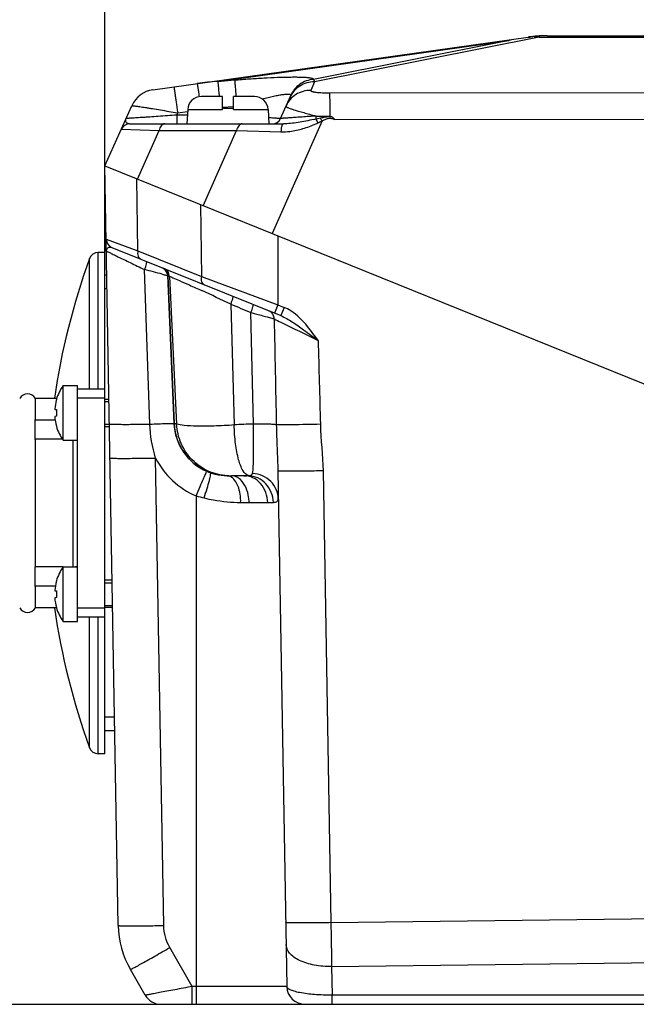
# Model space of a CAD drawing. Header units: millimetres. Extents: x 0 to 420, y 0 to 297.
# Tile 31 of 65: x 168 to 181, y 214 to 236. Entities that reach past the tile are written whole.
import ezdxf

# ---------------------------------------------------------------- set-up
doc = ezdxf.new("R2010")
doc.units = ezdxf.units.MM
doc.header["$LTSCALE"] = 23.1
doc.layers.get('0').update_dxf_attribs({"linetype": 'CONTINUOUS'})
doc.layers.add('COMPONENTS', color=7, linetype='CONTINUOUS')
doc.layers.add('DIMENSION', color=7, linetype='CONTINUOUS')
doc.styles.get("Standard").update_dxf_attribs({"font": 'arial.ttf'})
doc.dimstyles.new('DIMSTYLE_11', dxfattribs={"dimtxt": 3, "dimasz": 3, "dimexe": 0.18, "dimexo": 0.0625, "dimgap": 0.09, "dimtad": 1, "dimdec": 3, "dimlfac": 5, "dimdsep": 46, "dimtxsty": 'STANDARD', "dimblk": '_FILLED', "dimblk1": '_FILLED', "dimblk2": '_FILLED', "dimcen": 0.09, "dimadec": 0, "dimazin": 0, "dimtp": 0.2, "dimtm": 0.2, "dimtfac": 1, "dimtdec": 3, "dimtofl": 0, "dimtmove": 0, "dimatfit": 3, "dimldrblk": '_FILLED', "dimfxl": 1, "dimtolj": 1, "dimarcsym": 0})
doc.dimstyles.new('DIMSTYLE_13', dxfattribs={"dimtxt": 3, "dimasz": 3, "dimexe": 0.18, "dimexo": 0.0625, "dimgap": 0.09, "dimtad": 1, "dimdec": 3, "dimlfac": 5, "dimdsep": 46, "dimtxsty": 'STANDARD', "dimblk": '_FILLED', "dimblk1": '_FILLED', "dimblk2": '_FILLED', "dimcen": 0.09, "dimadec": 0, "dimazin": 0, "dimtp": 0.5, "dimtm": 0.5, "dimtfac": 1, "dimtdec": 3, "dimtofl": 0, "dimtmove": 0, "dimatfit": 3, "dimldrblk": '_FILLED', "dimfxl": 1, "dimtolj": 1, "dimarcsym": 0})

# ---------------------------------------------------------------- blocks, each defined once
blk = doc.blocks.new('_FILLED')
at = {"color": 0, "linetype": 'BYBLOCK'}
blk.add_solid([(0, 0), (-1, 0.2), (-1, -0.2)], dxfattribs=at)
blk = doc.blocks.new('*D21')
at = {"layer": 'DIMENSION', "color": 2, "linetype": 'CONTINUOUS'}
for p, q in [((165.333, 226.839), (165.333, 247.457)), ((169.773, 229.503), (169.773, 247.457)), ((165.333, 245.457), (153.969, 245.457)), ((153.969, 245.457), (167.553, 245.457)), ((175.773, 245.457), (167.553, 245.457)), ((169.773, 245.457), (175.773, 245.457))]:
    blk.add_line(p, q, dxfattribs=at)
at = {"layer": 'DIMENSION', "color": 2, "linetype": 'CONTINUOUS', "xscale": 3, "yscale": 3, "zscale": 3}
blk.add_blockref('_FILLED', (165.333, 245.457), dxfattribs=at)
at = {"layer": 'DIMENSION', "color": 2, "linetype": 'CONTINUOUS', "xscale": 3, "yscale": 3, "zscale": 3, "rotation": 180}
blk.add_blockref('_FILLED', (169.773, 245.457), dxfattribs=at)
at = {"layer": 'DIMENSION', "color": 2, "linetype": 'CONTINUOUS', "insert": (162.121, 249.207), "char_height": 3, "width": 8.15242, "attachment_point": 3, "line_spacing_factor": 0.9}
blk.add_mtext('22.2', dxfattribs=at)
blk = doc.blocks.new('*D22')
at = {"layer": 'DIMENSION', "color": 2, "linetype": 'CONTINUOUS'}
for p, q in [((169.773, 229.503), (169.773, 247.457)), ((204.773, 235.601), (204.773, 247.457)), ((169.773, 245.457), (187.273, 245.457)), ((204.773, 245.457), (187.273, 245.457))]:
    blk.add_line(p, q, dxfattribs=at)
at = {"layer": 'DIMENSION', "color": 2, "linetype": 'CONTINUOUS', "xscale": 3, "yscale": 3, "zscale": 3, "rotation": 180}
blk.add_blockref('_FILLED', (169.773, 245.457), dxfattribs=at)
at = {"layer": 'DIMENSION', "color": 2, "linetype": 'CONTINUOUS', "xscale": 3, "yscale": 3, "zscale": 3}
blk.add_blockref('_FILLED', (204.773, 245.457), dxfattribs=at)
at = {"layer": 'DIMENSION', "color": 2, "linetype": 'CONTINUOUS', "insert": (187.273, 249.207), "char_height": 3, "width": 6.99257, "attachment_point": 2, "line_spacing_factor": 0.9}
blk.add_mtext('175', dxfattribs=at)

msp = doc.modelspace()

# ---------------------------------------------------------------- linework, layer by layer
at = {"layer": 'COMPONENTS', "color": 7, "linetype": 'CONTINUOUS'}
for p, q in [((170.82589, 234.27018), (179.06501, 235.42812)), ((179.06603, 235.42155), (179.16534, 235.43702)), ((179.48253, 235.45731), (195.06297, 235.45731)), ((172.35275, 234.12218), (171.88888, 234.12218)), ((172.35275, 233.83788), (172.35275, 234.12218)), ((172.59275, 233.83788), (172.59275, 234.12218)), ((173.05661, 234.12218), (172.59275, 234.12218)), ((173.62557, 233.64083), (173.85074, 234.14656)), ((169.77275, 232.59823), (170.36126, 233.92007)), ((171.58929, 233.83788), (171.57275, 233.52218)), ((172.59275, 233.86218), (172.35275, 233.86218)), ((173.3562, 233.83788), (173.37275, 233.52218)), ((170.31399, 233.52218), (173.69068, 233.52218)), ((170.06373, 215.9278), (169.77275, 232.59823)), ((169.77275, 232.59823), (204.77275, 218.45731)), ((169.92582, 230.81073), (173.63301, 229.31293)), ((169.77275, 230.69823), (169.62239, 230.69823)), ((169.77275, 219.69823), (169.77275, 230.69823)), ((169.81987, 229.89823), (169.77275, 229.89823)), ((168.85275, 226.57823), (168.85275, 227.77823)), ((168.85275, 227.77823), (169.17275, 227.77823)), ((169.17275, 222.59823), (169.17275, 227.77823)), ((169.77275, 227.69823), (169.17275, 227.69823)), ((168.24595, 227.02266), (168.24595, 227.49823)), ((168.37275, 227.49823), (168.24595, 227.49823)), ((168.70586, 227.47251), (168.70825, 227.4715)), ((169.77275, 227.50257), (169.17275, 227.50257)), ((169.77275, 227.42823), (169.86299, 227.42823)), ((168.66938, 227.25566), (168.70825, 227.25155)), ((168.24275, 226.59655), (168.24275, 227.03109)), ((168.6781, 227.02266), (168.24595, 227.02266)), ((168.70825, 227.10491), (168.66938, 227.1008)), ((169.77275, 226.92823), (169.87172, 226.92823)), ((168.70825, 226.88496), (168.70586, 226.88395)), ((168.24595, 223.79771), (168.24595, 226.59875)), ((168.83902, 226.59875), (168.24595, 226.59875)), ((168.85275, 226.57823), (169.17275, 226.57823)), ((173.56838, 225.90648), (173.76589, 214.59125)), ((172.82455, 225.79823), (172.55111, 225.79823)), ((168.24275, 223.36537), (168.24275, 223.79991)), ((168.85275, 223.79771), (168.24595, 223.79771)), ((168.85275, 222.59823), (168.85275, 223.79823)), ((168.85275, 223.79823), (169.17275, 223.79823)), ((168.70586, 223.49251), (168.70825, 223.4915)), ((168.24595, 222.89823), (168.24595, 223.3738)), ((168.6813, 223.3738), (168.24595, 223.3738)), ((168.66938, 223.27566), (168.70825, 223.27155)), ((169.77275, 223.44823), (169.93246, 223.44823)), ((168.70825, 223.12491), (168.66938, 223.1208)), ((168.70762, 222.89823), (168.24595, 222.89823)), ((168.70825, 222.90496), (168.70586, 222.90395)), ((169.77275, 222.89389), (169.17275, 222.89389)), ((169.77275, 222.94823), (169.94119, 222.94823)), ((168.85275, 222.59823), (169.17275, 222.59823)), ((169.77275, 222.69823), (169.17275, 222.69823)), ((169.98395, 220.49823), (169.77275, 220.49823)), ((169.77275, 219.69823), (169.62239, 219.69823)), ((170.65728, 214.39823), (170.33137, 214.96271)), ((159.29275, 214.19823), (232.17275, 214.19823))]:
    msp.add_line(p, q, dxfattribs=at)
at = {"layer": 'COMPONENTS', "color": 9, "linetype": 'CONTINUOUS'}
for p, q in [((172.25084, 234.45531), (178.64948, 235.35458)), ((178.64948, 235.35458), (174.34939, 234.49768)), ((179.30938, 235.42812), (174.37585, 234.44499)), ((179.30938, 235.45231), (179.30938, 235.42812)), ((179.30938, 235.42812), (195.23611, 235.42812)), ((172.25084, 234.45531), (172.61949, 234.48579)), ((174.34975, 234.49849), (174.34939, 234.49768)), ((174.37585, 234.44499), (174.2924, 234.25754)), ((173.85074, 234.14656), (173.85038, 234.14576)), ((174.70508, 234.2016), (200.17536, 234.22506)), ((171.58929, 233.83788), (172.35275, 233.83788)), ((172.35275, 233.88629), (172.59275, 233.90613)), ((172.59275, 233.83788), (173.3562, 233.83788)), ((171.34769, 233.71465), (171.36932, 233.76324)), ((171.34769, 233.71465), (171.34769, 233.52218)), ((171.58283, 233.71465), (171.34769, 233.71465)), ((171.36932, 233.76324), (171.58698, 233.79383)), ((174.40177, 233.62957), (174.50416, 233.65283)), ((174.81819, 233.61725), (200.17928, 233.64061)), ((170.13128, 233.40352), (170.96052, 233.37955)), ((174.53979, 233.58672), (173.44598, 231.11415)), ((170.4846, 232.31062), (170.96052, 233.37956)), ((170.96052, 233.37956), (172.66438, 233.37956)), ((171.93269, 231.72556), (172.66438, 233.37956)), ((172.66438, 233.37956), (173.63635, 233.34989)), ((170.49529, 230.73545), (170.47569, 232.31422)), ((171.8698, 231.75097), (171.88937, 230.17221)), ((173.56686, 231.06531), (173.56713, 229.55119)), ((169.80077, 230.99268), (170.49529, 230.73545)), ((169.62239, 227.69823), (169.62239, 230.69823)), ((170.49529, 230.73545), (171.88937, 230.17221)), ((169.43432, 227.69823), (169.43433, 230.5663)), ((170.75722, 226.93201), (170.64396, 230.32336)), ((171.14666, 230.19108), (171.2862, 226.9452)), ((171.14666, 230.19108), (171.15439, 230.18795)), ((171.15439, 230.18795), (171.2922, 226.94518)), ((171.18846, 230.17557), (171.34568, 226.93213)), ((171.88937, 230.17221), (173.56713, 229.55119)), ((172.53628, 229.56454), (172.61078, 226.91405)), ((173.56704, 229.55123), (173.49353, 229.36928)), ((173.56713, 229.55119), (173.70653, 229.49487)), ((173.03092, 226.93354), (172.97829, 229.38195)), ((173.70653, 229.49487), (173.63302, 229.31292)), ((171.2922, 226.94518), (171.2862, 226.9452)), ((169.07275, 223.79771), (169.07275, 226.57823)), ((171.06358, 215.9278), (170.88448, 226.1881)), ((174.56118, 225.90638), (174.73426, 215.99039)), ((171.77265, 225.35706), (171.77275, 214.19823)), ((172.93768, 225.2087), (173.34693, 225.2087)), ((169.43433, 219.83016), (169.43432, 222.69823)), ((169.62239, 219.69823), (169.62239, 222.69823)), ((174.73426, 215.99039), (200.96453, 216.32078)), ((171.69046, 214.59125), (171.1974, 215.44526)), ((174.74973, 215.02531), (200.97863, 215.35568)), ((174.74973, 215.02531), (174.76068, 214.39823)), ((171.69046, 214.19823), (171.69046, 214.59125)), ((173.76589, 214.59125), (171.69046, 214.59125)), ((174.76068, 214.19823), (174.76068, 214.39823)), ((203.88822, 214.39823), (174.76068, 214.39823))]:
    msp.add_line(p, q, dxfattribs=at)
at = {"layer": 'COMPONENTS', "color": 2, "linetype": 'CONTINUOUS'}
for p, q in [((169.81464, 230.19823), (169.77275, 230.19823)), ((169.77275, 227.47823), (169.86212, 227.47823)), ((169.77275, 226.87823), (169.87259, 226.87823)), ((169.77275, 223.51823), (169.93124, 223.51823)), ((169.77275, 222.91823), (169.94171, 222.91823)), ((169.98919, 220.19823), (169.77275, 220.19823))]:
    msp.add_line(p, q, dxfattribs=at)
at = {"layer": 'COMPONENTS', "color": 7, "linetype": 'CONTINUOUS'}
for centre, radius, start, end in [((187.32975, 182.69393), 53.37126, 98.907205, 99.360137), ((179.48253, 232.45731), 3, 90, 98), ((179.39693, 233.94176), 1.51308, 93.317071, 98.804254), ((170.90939, 233.67602), 0.6, 98, 156), ((171.88888, 233.82218), 0.3, 90, 177), ((173.05661, 233.82218), 0.3, 3, 90), ((173.44286, 233.72218), 0.2, 270, 336), ((177.89737, 242.37324), 9.24686, 249.829329, 250.038082), ((170.31399, 233.32218), 0.2, 90.000039, 156.000052), ((170.00074, 230.99617), 0.2, 181, 247.999986), ((169.62239, 230.49823), 0.2, 90, 160.102563), ((184.26552, 225.19823), 15.77278, 160.102563, 171.622477), ((169.70999, 227.17823), 1.04636, 145.011193, 163.61464), ((168.07275, 227.39823), 0.2, 30, 150), ((169.71988, 227.1779), 1.05338, 164.67527, 175.275866), ((169.71687, 227.17849), 1.05032, 163.800973, 164.663008), ((169.71809, 227.17824), 1.05156, 175.286342, 175.777542), ((169.83449, 227.17823), 1.12862, 176.275191, 183.724809), ((167.96096, 226.91908), 0.30323, 19.973654, 21.67712), ((169.72044, 227.17868), 1.05394, 184.237542, 196.181546), ((169.70999, 227.17823), 1.04636, 196.38536, 214.988807), ((168.21271, 226.64382), 0.056, 302.437854, 306.414103), ((168.21271, 223.75265), 0.056, 53.585897, 57.562146), ((169.70999, 223.19823), 1.04636, 145.011193, 163.61464), ((169.71988, 223.1979), 1.05338, 164.67527, 175.275866), ((169.71687, 223.19849), 1.05032, 163.800973, 164.663008), ((167.96096, 223.47738), 0.30323, 338.32288, 340.026346), ((169.71809, 223.19824), 1.05156, 175.286342, 175.777542), ((169.83449, 223.19823), 1.12862, 176.275191, 183.724809), ((169.72044, 223.19868), 1.05394, 184.237542, 196.181546), ((168.07275, 222.99823), 0.2, 210, 330), ((184.26552, 225.19823), 15.77278, 188.385017, 199.897437), ((169.70999, 223.19823), 1.04636, 196.38536, 214.988807), ((169.62239, 219.89823), 0.2, 199.897437, 270), ((172.06342, 215.96271), 2, 181, 210), ((171.00369, 214.59823), 0.4, 210, 270), ((174.16582, 214.59823), 0.4, 181, 270)]:
    msp.add_arc(centre, radius, start, end, dxfattribs=at)
at = {"layer": 'COMPONENTS', "color": 9, "linetype": 'CONTINUOUS'}
for centre, radius, start, end in [((179.20234, 234.45006), 0.98765, 92.146962, 97.992968), ((179.11122, 233.39141), 2.04632, 84.442868, 88.484385), ((172.75935, 227.56946), 6.9046, 94.223547, 98.004854), ((172.84606, 240.31595), 6.86497, 282.697674, 283.097884), ((209.86149, 252.0015), 39.93644, 207.388984, 207.529826), ((174.70183, 300.42928), 66.73579, 269.7473196, 270.0060661), ((162.5751, 227.17987), 13.57209, 28.168145, 28.485203), ((173.41184, 235.75463), 2.4424, 293.92987, 295.07765), ((151.13453, 154.62165), 78.17523, 75.2554382, 75.5485097), ((170.94544, 230.18248), 0.2014, 2.446183, 16.892741), ((170.95322, 230.17938), 0.20135, 2.441442, 16.891377), ((171.35071, 230.675), 0.52512, 248.047354, 252.002648), ((153.14295, 188.9367), 45.01913, 64.482955, 65.379683), ((193.06322, 278.6308), 53.18696, 247.297928, 247.81312), ((173.30182, 229.25123), 0.18126, 60.124003, 67.980907), ((173.28453, 229.24018), 0.20257, 359.966062, 7.26217), ((172.49064, 226.99706), 1.19966, 182.478428, 250.450723), ((173.11685, 220.54078), 6.39333, 90.770079, 94.539994), ((172.48583, 227.0094), 1.79968, 207.152412, 246.654159), ((172.46747, 226.95841), 1.15551, 246.703324, 250.892034), ((172.74425, 228.72798), 3.50816, 253.92162, 256.893742)]:
    msp.add_arc(centre, radius, start, end, dxfattribs=at)
at = {"layer": 'COMPONENTS', "color": 7, "linetype": 'CONTINUOUS'}
msp.add_ellipse((168.37275, 225.19823), major_axis=(6.9, 0), ratio=0.33333333, start_param=1.52147019, end_param=1.57079633, dxfattribs=at)
at = {"layer": 'COMPONENTS', "color": 9, "linetype": 'CONTINUOUS'}
for points, knots in [([(172.61949, 234.48579), (172.72794, 234.49475), (172.9421, 234.51108), (173.25601, 234.53068), (173.50779, 234.54245), (173.69709, 234.54841), (173.82639, 234.55094), (173.94487, 234.55158), (174.05081, 234.55025), (174.14255, 234.54693), (174.20939, 234.54232), (174.25455, 234.53732), (174.28193, 234.53331), (174.30479, 234.52883), (174.32307, 234.52394), (174.33679, 234.51858), (174.34613, 234.51289), (174.35139, 234.50579), (174.35068, 234.50057), (174.34975, 234.49849)], [0, 0, 0, 0, 0.18674073, 0.36855096, 0.53970277, 0.61923674, 0.69353193, 0.761625, 0.82253956, 0.87532978, 0.91914075, 0.93745796, 0.95329399, 0.96661108, 0.97740594, 0.98573471, 0.99178359, 0.99609108, 1, 1, 1, 1]), ([(172.61949, 234.48579), (172.6209, 234.47411), (172.62401, 234.43687), (172.63081, 234.36226), (172.64008, 234.25276), (172.6472, 234.16878), (172.65112, 234.12221)], [0, 0, 0, 0, 0.09668499, 0.30713873, 0.61583636, 1, 1, 1, 1]), ([(174.34975, 234.49849), (174.29658, 234.4943), (174.19088, 234.47158), (174.04749, 234.39688), (173.92907, 234.28699), (173.87237, 234.19515), (173.85074, 234.14656)], [0, 0, 0, 0, 0.25038023, 0.50047255, 0.75031074, 1, 1, 1, 1]), ([(174.34939, 234.49768), (174.2963, 234.4935), (174.19074, 234.47083), (174.0475, 234.39631), (173.92915, 234.28669), (173.87242, 234.19505), (173.85074, 234.14656)], [0, 0, 0, 0, 0.25037979, 0.50047207, 0.75031035, 1, 1, 1, 1]), ([(174.34939, 234.49768), (174.35224, 234.49446), (174.36408, 234.47856), (174.37141, 234.45978), (174.37585, 234.44499)], [0, 0, 0, 0, 0.21791621, 1, 1, 1, 1]), ([(171.28582, 234.33482), (171.28605, 234.33486), (171.28604, 234.33339), (171.28669, 234.3319), (171.28717, 234.32821), (171.28804, 234.32362), (171.28901, 234.3175), (171.29074, 234.3068), (171.29331, 234.29017), (171.29691, 234.26649), (171.30118, 234.23797), (171.30607, 234.20489), (171.31154, 234.16755), (171.31755, 234.12629), (171.32648, 234.06458), (171.33851, 233.98074), (171.35366, 233.8743), (171.36403, 233.80082), (171.36932, 233.76324)], [0, 0, 0, 0, 0.00122089, 0.00480461, 0.01075895, 0.0190714, 0.02972448, 0.04269337, 0.07545607, 0.11705957, 0.16712234, 0.22518505, 0.29071485, 0.36311033, 0.44170701, 0.61456805, 0.80296572, 1, 1, 1, 1]), ([(171.79783, 234.40678), (171.79794, 234.4068), (171.798, 234.40616), (171.79829, 234.40546), (171.79856, 234.40381), (171.79919, 234.40063), (171.80013, 234.39497), (171.80153, 234.38647), (171.80325, 234.37555), (171.8053, 234.36231), (171.80766, 234.34678), (171.81144, 234.32171), (171.81686, 234.28523), (171.82412, 234.23571), (171.83233, 234.17918), (171.83809, 234.13924), (171.84111, 234.11825)], [0, 0, 0, 0, 0.00112312, 0.00434383, 0.00968738, 0.01715384, 0.03842388, 0.06807133, 0.1059729, 0.15197333, 0.20588153, 0.26747305, 0.41265602, 0.58511318, 0.78198316, 1, 1, 1, 1]), ([(172.25084, 234.45531), (172.25213, 234.44458), (172.25501, 234.41055), (172.26123, 234.34238), (172.26974, 234.24208), (172.27629, 234.16504), (172.2799, 234.12219)], [0, 0, 0, 0, 0.09697343, 0.30632633, 0.61415354, 1, 1, 1, 1]), ([(174.37585, 234.44499), (174.31843, 234.44549), (174.20295, 234.42991), (174.04426, 234.3584), (173.91295, 234.24484), (173.85089, 234.1469), (173.82773, 234.09487)], [0, 0, 0, 0, 0.25111475, 0.50140681, 0.75093284, 1, 1, 1, 1]), ([(173.22435, 234.07077), (173.26729, 234.08175), (173.35066, 234.10238), (173.47128, 234.12977), (173.58121, 234.15183), (173.66469, 234.16561), (173.72331, 234.17268), (173.75981, 234.17569), (173.79067, 234.17659), (173.81557, 234.17542), (173.83416, 234.17202), (173.84725, 234.16668), (173.85397, 234.15676), (173.85214, 234.14971), (173.85074, 234.14656)], [0, 0, 0, 0, 0.20274969, 0.39297421, 0.56589228, 0.71569408, 0.77992831, 0.83599465, 0.88321849, 0.92113893, 0.94969678, 0.96969932, 0.98423447, 1, 1, 1, 1]), ([(174.2924, 234.25754), (174.23498, 234.25804), (174.11949, 234.24246), (173.96081, 234.17095), (173.82949, 234.05739), (173.76744, 233.95946), (173.74427, 233.90742)], [0, 0, 0, 0, 0.25111475, 0.50140681, 0.75093285, 1, 1, 1, 1]), ([(174.2924, 234.25754), (174.29163, 234.25583), (174.29142, 234.25114), (174.29682, 234.2452), (174.30573, 234.23996), (174.31884, 234.23479), (174.33598, 234.22984), (174.35705, 234.22515), (174.38173, 234.22077), (174.42082, 234.2152), (174.47601, 234.20961), (174.54794, 234.20493), (174.62523, 234.20215), (174.6782, 234.20158), (174.70508, 234.2016)], [0, 0, 0, 0, 0.01322438, 0.0295185, 0.05336312, 0.08613647, 0.12804138, 0.178782, 0.23778262, 0.30429136, 0.45633278, 0.62762038, 0.81100742, 1, 1, 1, 1]), ([(174.70508, 234.2016), (174.70598, 234.18265), (174.70648, 234.1263), (174.70775, 234.01807), (174.70842, 233.86766), (174.70878, 233.75462), (174.70889, 233.69349)], [0, 0, 0, 0, 0.11203176, 0.33260444, 0.63908186, 1, 1, 1, 1]), ([(170.36126, 233.92007), (170.36151, 233.92061), (170.36391, 233.92091), (170.3677, 233.92115), (170.37446, 233.92089), (170.38337, 233.92028), (170.39479, 233.91922), (170.41469, 233.9171), (170.44529, 233.91332), (170.48857, 233.90747), (170.54028, 233.90005), (170.59983, 233.89115), (170.6666, 233.88087), (170.73987, 233.8693), (170.84842, 233.85182), (170.99456, 233.82768), (171.17859, 233.79646), (171.30499, 233.77453), (171.36932, 233.76324)], [0, 0, 0, 0, 0.00175843, 0.00579361, 0.01222423, 0.02105631, 0.0322731, 0.04584675, 0.0799081, 0.12285937, 0.17421883, 0.23341986, 0.2998249, 0.37273888, 0.45142167, 0.62297287, 0.80803858, 1, 1, 1, 1]), ([(173.74427, 233.90742), (173.74364, 233.90601), (173.74548, 233.90278), (173.74898, 233.8999), (173.75596, 233.89509), (173.76854, 233.88867), (173.79833, 233.8755), (173.84999, 233.85652), (173.92806, 233.83054), (174.02584, 233.80044), (174.14076, 233.76692), (174.26985, 233.73091), (174.36041, 233.70658), (174.40752, 233.69414)], [0, 0, 0, 0, 0.00665381, 0.01249644, 0.02037124, 0.0424777, 0.07316053, 0.15976511, 0.27828364, 0.42569435, 0.59816158, 0.79122847, 1, 1, 1, 1]), ([(170.22959, 233.5815), (170.22736, 233.59072), (170.2265, 233.61141), (170.23258, 233.63103), (170.23694, 233.64083)], [0, 0, 0, 0, 0.46916202, 1, 1, 1, 1]), ([(171.34769, 233.71465), (171.27938, 233.70974), (171.14456, 233.70012), (170.94701, 233.68622), (170.78853, 233.67525), (170.66913, 233.66711), (170.58715, 233.6616), (170.5116, 233.65659), (170.44346, 233.65215), (170.38374, 233.64836), (170.33967, 233.64565), (170.30933, 233.64387), (170.29053, 233.64281), (170.2745, 233.64195), (170.26128, 233.6413), (170.25103, 233.64085), (170.2442, 233.64063), (170.24042, 233.64058), (170.23842, 233.64059), (170.23768, 233.64065), (170.23689, 233.64073), (170.23694, 233.64083)], [0, 0, 0, 0, 0.18455129, 0.36423055, 0.53364846, 0.61264286, 0.686736, 0.75505379, 0.81669214, 0.87074068, 0.91631802, 0.93567328, 0.95261677, 0.96706724, 0.97895535, 0.9882245, 0.99483153, 0.99712819, 0.99875084, 0.9997014, 1, 1, 1, 1]), ([(173.62557, 233.64083), (173.62541, 233.64046), (173.62339, 233.64085), (173.62053, 233.64041), (173.61483, 233.64081), (173.6074, 233.641), (173.59772, 233.64151), (173.58604, 233.64211), (173.57231, 233.6429), (173.55007, 233.64422), (173.51752, 233.64627), (173.47302, 233.64919), (173.42162, 233.65267), (173.3851, 233.6552), (173.36578, 233.65654)], [0, 0, 0, 0, 0.00464169, 0.01739945, 0.03831871, 0.06735507, 0.10443712, 0.14946452, 0.20231571, 0.26284533, 0.40625833, 0.57815712, 0.77673927, 1, 1, 1, 1]), ([(174.40752, 233.69414), (174.35579, 233.69047), (174.25537, 233.68335), (174.11041, 233.67316), (173.99686, 233.66524), (173.91323, 233.65946), (173.85705, 233.6556), (173.80595, 233.65212), (173.76043, 233.64906), (173.72098, 233.64644), (173.69209, 233.64456), (173.67235, 233.64331), (173.66018, 233.64255), (173.64981, 233.64192), (173.64133, 233.64145), (173.63462, 233.64105), (173.63043, 233.64093), (173.6277, 233.64073), (173.62682, 233.64089), (173.62545, 233.64055), (173.62557, 233.64083)], [0, 0, 0, 0, 0.19846995, 0.38536275, 0.55623047, 0.63414996, 0.70621448, 0.77177619, 0.83019116, 0.88083657, 0.9231317, 0.94098345, 0.95656147, 0.96981455, 0.98070089, 0.98918402, 0.99523814, 0.99734769, 0.99884405, 1, 1, 1, 1]), ([(174.35503, 233.61887), (174.29767, 233.60594), (174.18409, 233.5818), (174.01541, 233.55102), (173.85148, 233.52878), (173.74342, 233.52218), (173.69067, 233.52218)], [0, 0, 0, 0, 0.26229747, 0.5179432, 0.76470342, 1, 1, 1, 1]), ([(174.40752, 233.69414), (174.4073, 233.68856), (174.40619, 233.66697), (174.40406, 233.64543), (174.40177, 233.62957)], [0, 0, 0, 0, 0.25861877, 1, 1, 1, 1]), ([(174.50416, 233.65283), (174.52352, 233.65719), (174.57209, 233.66772), (174.65046, 233.68182), (174.71048, 233.68392), (174.74027, 233.68205)], [0, 0, 0, 0, 0.24958913, 0.62476633, 1, 1, 1, 1]), ([(174.53979, 233.58672), (174.56149, 233.59834), (174.59429, 233.6154), (174.63976, 233.6344), (174.67527, 233.64491), (174.7123, 233.64857), (174.74914, 233.64348), (174.78438, 233.63216), (174.80701, 233.62241), (174.81819, 233.61725)], [0, 0, 0, 0, 0.25008239, 0.37512512, 0.50011612, 0.62500506, 0.74991965, 0.87493842, 1, 1, 1, 1]), ([(170.31399, 233.52218), (170.30331, 233.52218), (170.28311, 233.52491), (170.25706, 233.53797), (170.2385, 233.55735), (170.23156, 233.57333), (170.22959, 233.5815)], [0, 0, 0, 0, 0.2886475, 0.54045268, 0.7728646, 1, 1, 1, 1]), ([(171.08391, 233.52218), (171.06999, 233.52218), (171.04016, 233.51417), (171.00331, 233.48248), (170.97538, 233.43596), (170.96431, 233.39922), (170.96052, 233.37956)], [0, 0, 0, 0, 0.20618965, 0.43725687, 0.70341964, 1, 1, 1, 1]), ([(172.78777, 233.52218), (172.77385, 233.52218), (172.74402, 233.51417), (172.70717, 233.48248), (172.67924, 233.43596), (172.66817, 233.39922), (172.66438, 233.37956)], [0, 0, 0, 0, 0.20618965, 0.43725687, 0.70341964, 1, 1, 1, 1]), ([(173.69067, 233.52218), (173.68299, 233.52218), (173.67111, 233.51114), (173.66162, 233.49293), (173.65374, 233.47181), (173.64721, 233.44621), (173.63985, 233.4052), (173.63711, 233.37251), (173.63624, 233.34989)], [0, 0, 0, 0, 0.12253853, 0.21727059, 0.33642312, 0.47813255, 0.63901066, 1, 1, 1, 1]), ([(173.63635, 233.34989), (173.70112, 233.34789), (173.86539, 233.35559), (174.12451, 233.41131), (174.31121, 233.48163), (174.40252, 233.52217)], [0, 0, 0, 0, 0.24575157, 0.62113339, 1, 1, 1, 1]), ([(169.85364, 230.81156), (169.85876, 230.8138), (169.88216, 230.82129), (169.90835, 230.81779), (169.92582, 230.81073)], [0, 0, 0, 0, 0.22857005, 1, 1, 1, 1]), ([(169.80539, 230.72796), (169.80529, 230.73368), (169.80616, 230.75426), (169.81351, 230.77483), (169.8224, 230.7868)], [0, 0, 0, 0, 0.27707811, 1, 1, 1, 1]), ([(169.80539, 230.72796), (169.80536, 230.7295), (169.81472, 230.72213), (169.82381, 230.72103), (169.84677, 230.70849), (169.87476, 230.69595), (169.9115, 230.67811), (169.97342, 230.64853), (170.06567, 230.60398), (170.19082, 230.54348), (170.33214, 230.47496), (170.48496, 230.40074), (170.59017, 230.34954), (170.64396, 230.32335)], [0, 0, 0, 0, 0.00493238, 0.0199689, 0.0449357, 0.0794507, 0.12297753, 0.17493244, 0.301273, 0.4525979, 0.62301756, 0.80723599, 1, 1, 1, 1]), ([(170.49527, 230.73546), (170.48819, 230.6979), (170.48665, 230.62605), (170.53443, 230.56484), (170.56245, 230.55351)], [0, 0, 0, 0, 0.55842201, 1, 1, 1, 1]), ([(170.64393, 230.32337), (170.65252, 230.34545), (170.66716, 230.38579), (170.68354, 230.4428), (170.69001, 230.47643), (170.69056, 230.50175), (170.6852, 230.50392)], [0, 0, 0, 0, 0.37807361, 0.69477893, 0.9078045, 1, 1, 1, 1]), ([(171.03092, 230.22258), (171.04579, 230.21865), (171.08435, 230.20814), (171.12328, 230.19875), (171.14666, 230.19108)], [0, 0, 0, 0, 0.3845413, 1, 1, 1, 1]), ([(171.18847, 230.17558), (171.18667, 230.21285), (171.16127, 230.2879), (171.09887, 230.33679), (171.06434, 230.35074)], [0, 0, 0, 0, 0.50051886, 1, 1, 1, 1]), ([(171.18846, 230.17557), (171.21308, 230.16751), (171.28649, 230.13525), (171.43283, 230.07306), (171.64518, 229.97803), (171.80773, 229.90446), (171.89807, 229.86308)], [0, 0, 0, 0, 0.10023667, 0.3096188, 0.61560477, 1, 1, 1, 1]), ([(171.88939, 230.1722), (171.8823, 230.13464), (171.88077, 230.06279), (171.92854, 230.00158), (171.95657, 229.99025)], [0, 0, 0, 0, 0.55842201, 1, 1, 1, 1]), ([(172.53628, 229.56454), (172.5447, 229.58606), (172.55894, 229.62486), (172.57784, 229.68013), (172.58348, 229.71003), (172.58954, 229.73452), (172.58494, 229.73638)], [0, 0, 0, 0, 0.38536855, 0.70535528, 0.91735554, 1, 1, 1, 1]), ([(172.97829, 229.38195), (172.98692, 229.40383), (173.00148, 229.44328), (173.02151, 229.4996), (173.02701, 229.52974), (173.03446, 229.55475), (173.02985, 229.55662)], [0, 0, 0, 0, 0.38493226, 0.70574927, 0.91844647, 1, 1, 1, 1]), ([(172.97829, 229.38195), (173.01073, 229.37331), (173.12903, 229.34163), (173.24719, 229.30943), (173.33276, 229.28535)], [0, 0, 0, 0, 0.27414105, 1, 1, 1, 1]), ([(173.48548, 229.26579), (173.48176, 229.29503), (173.46148, 229.35222), (173.41719, 229.39401), (173.39211, 229.4084)], [0, 0, 0, 0, 0.50478966, 1, 1, 1, 1]), ([(173.63302, 229.31292), (173.72325, 229.27647), (173.894, 229.17543), (174.05477, 229.0623), (174.13556, 229.00406)], [0, 0, 0, 0, 0.49422942, 1, 1, 1, 1]), ([(174.22175, 229.07506), (174.1151, 229.20379), (173.95642, 229.36813), (173.75835, 229.47393), (173.70653, 229.49487)], [0, 0, 0, 0, 0.74945619, 1, 1, 1, 1]), ([(173.33276, 229.28535), (173.3496, 229.28061), (173.40116, 229.26594), (173.45272, 229.2512), (173.48707, 229.24007)], [0, 0, 0, 0, 0.32640733, 1, 1, 1, 1]), ([(173.48707, 229.24007), (173.53628, 229.21656), (173.85901, 229.06035), (174.1812, 228.90301), (174.4543, 228.76946)], [0, 0, 0, 0, 0.15211816, 1, 1, 1, 1]), ([(169.87157, 226.93679), (169.87159, 226.93528), (169.8799, 226.93486), (169.88987, 226.93275), (169.91177, 226.93184), (169.95392, 226.92979), (170.02673, 226.92848), (170.1334, 226.92743), (170.26481, 226.92733), (170.41617, 226.92803), (170.58258, 226.92958), (170.69797, 226.93111), (170.75722, 226.932)], [0, 0, 0, 0, 0.00512843, 0.01925256, 0.0424747, 0.07468493, 0.16487737, 0.28692376, 0.43670773, 0.60936523, 0.79940343, 1, 1, 1, 1]), ([(170.75722, 226.93201), (170.8228, 226.9347), (170.94355, 226.93896), (171.10295, 226.94513), (171.21333, 226.94492), (171.26934, 226.94809), (171.2862, 226.94518)], [0, 0, 0, 0, 0.37206656, 0.68523928, 0.90303601, 1, 1, 1, 1]), ([(171.2862, 226.9452), (171.29557, 226.72445), (171.44307, 226.27912), (171.80752, 225.98456), (172.01048, 225.8971)], [0, 0, 0, 0, 0.49995599, 1, 1, 1, 1]), ([(171.34568, 226.93213), (171.33976, 226.93388), (171.32212, 226.93887), (171.30431, 226.94386), (171.2922, 226.94516)], [0, 0, 0, 0, 0.33639664, 1, 1, 1, 1]), ([(172.61078, 226.91405), (172.46216, 226.90191), (172.18846, 226.88703), (171.82078, 226.88409), (171.54818, 226.8987), (171.39873, 226.91498), (171.34568, 226.93213)], [0, 0, 0, 0, 0.35264023, 0.64814154, 0.86815777, 1, 1, 1, 1]), ([(172.4576, 225.79982), (172.31515, 225.80733), (172.02952, 225.87705), (171.66943, 226.13035), (171.42183, 226.49745), (171.35352, 226.7869), (171.34568, 226.93213)], [0, 0, 0, 0, 0.24759118, 0.49660454, 0.74756444, 1, 1, 1, 1]), ([(172.92181, 225.80166), (172.87114, 225.81531), (172.77445, 225.93811), (172.69364, 226.17873), (172.63005, 226.52043), (172.61351, 226.77632), (172.61079, 226.91405)], [0, 0, 0, 0, 0.13234384, 0.35306067, 0.65259604, 1, 1, 1, 1]), ([(173.01331, 225.84881), (173.02478, 225.89939), (173.03236, 226.03486), (173.03814, 226.27579), (173.03666, 226.58608), (173.03333, 226.81315), (173.03092, 226.93354)], [0, 0, 0, 0, 0.14330738, 0.37237489, 0.66728956, 1, 1, 1, 1]), ([(173.53545, 226.91833), (173.51352, 226.9229), (173.45305, 226.92728), (173.28506, 226.93489), (173.13891, 226.93462), (173.03092, 226.93349)], [0, 0, 0, 0, 0.13303264, 0.35856138, 1, 1, 1, 1]), ([(173.53543, 226.91833), (173.53891, 226.74611), (173.54975, 226.40885), (173.56551, 226.07173), (173.56837, 225.90659)], [0, 0, 0, 0, 0.51050632, 1, 1, 1, 1]), ([(174.5026, 226.92954), (174.29654, 226.92433), (174.01665, 226.91812), (173.69429, 226.91616), (173.57792, 226.91624), (173.53545, 226.91834)], [0, 0, 0, 0, 0.63929617, 0.868118, 1, 1, 1, 1]), ([(169.88463, 226.18812), (169.88466, 226.18641), (169.89454, 226.18677), (169.90581, 226.1842), (169.93139, 226.18384), (169.96358, 226.18253), (170.00571, 226.18189), (170.07783, 226.18102), (170.18668, 226.18076), (170.33619, 226.18127), (170.50687, 226.1827), (170.692, 226.18497), (170.81953, 226.18698), (170.88448, 226.18811)], [0, 0, 0, 0, 0.0051241, 0.01961789, 0.04348349, 0.07657027, 0.11853749, 0.16896162, 0.29330256, 0.44471516, 0.6174744, 0.805174, 1, 1, 1, 1]), ([(171.77275, 225.35701), (171.80214, 225.42502), (171.85673, 225.55076), (171.92125, 225.69888), (171.96427, 225.79563), (171.98614, 225.84596), (172.00154, 225.87744), (172.00766, 225.89318), (172.01048, 225.89711)], [0, 0, 0, 0, 0.37664847, 0.6969198, 0.82117575, 0.91514247, 0.97546507, 1, 1, 1, 1]), ([(171.94874, 225.3112), (171.97228, 225.37957), (172.0137, 225.50621), (172.05751, 225.65751), (172.08113, 225.75672), (172.0914, 225.81025), (172.09429, 225.84294), (172.09364, 225.86329), (172.08922, 225.86656)], [0, 0, 0, 0, 0.37634762, 0.69411827, 0.81716374, 0.91047303, 0.97135306, 1, 1, 1, 1]), ([(172.08922, 225.86656), (172.12214, 225.85513), (172.24215, 225.81933), (172.36743, 225.80346), (172.4576, 225.79982)], [0, 0, 0, 0, 0.27859229, 1, 1, 1, 1]), ([(172.92181, 225.80166), (172.93364, 225.80287), (172.96701, 225.80659), (173.00812, 225.82607), (173.01331, 225.84881)], [0, 0, 0, 0, 0.33770884, 1, 1, 1, 1]), ([(173.57922, 225.28457), (173.57798, 225.35607), (173.54673, 225.50086), (173.42086, 225.6841), (173.23485, 225.81027), (173.08745, 225.84489), (173.01331, 225.84882)], [0, 0, 0, 0, 0.24542926, 0.49342778, 0.74521878, 1, 1, 1, 1]), ([(174.56118, 225.90638), (174.49656, 225.90526), (174.36975, 225.90327), (174.18575, 225.90103), (174.01626, 225.89962), (173.86789, 225.89912), (173.75992, 225.89938), (173.6884, 225.90023), (173.64663, 225.90087), (173.61472, 225.90216), (173.58937, 225.90252), (173.5782, 225.90507), (173.56841, 225.9047), (173.56838, 225.90639)], [0, 0, 0, 0, 0.19520105, 0.38305604, 0.55581297, 0.70712367, 0.83131834, 0.88166859, 0.92356798, 0.95659747, 0.98041997, 0.99488657, 1, 1, 1, 1]), ([(172.7525, 225.21109), (172.75512, 225.33407), (172.73074, 225.54583), (172.60369, 225.74612), (172.52207, 225.78322)], [0, 0, 0, 0, 0.57842231, 1, 1, 1, 1]), ([(172.70672, 225.74749), (172.69476, 225.75565), (172.64748, 225.7838), (172.59165, 225.79823), (172.55111, 225.79823)], [0, 0, 0, 0, 0.26314788, 1, 1, 1, 1]), ([(172.93768, 225.2087), (172.93705, 225.26504), (172.91782, 225.46091), (172.8245, 225.66712), (172.70672, 225.74749)], [0, 0, 0, 0, 0.28320991, 1, 1, 1, 1]), ([(172.82455, 225.79823), (172.83329, 225.79823), (172.86573, 225.79838), (172.89825, 225.79908), (172.92181, 225.80166)], [0, 0, 0, 0, 0.26961076, 1, 1, 1, 1]), ([(173.34693, 225.2087), (173.34467, 225.35726), (173.26412, 225.58698), (173.03189, 225.76578), (172.89216, 225.79823), (172.82455, 225.79823)], [0, 0, 0, 0, 0.51849213, 0.76405263, 1, 1, 1, 1]), ([(173.47345, 225.21384), (173.47067, 225.28879), (173.4383, 225.43828), (173.31612, 225.62918), (173.13669, 225.7619), (172.9929, 225.79831), (172.92181, 225.80166)], [0, 0, 0, 0, 0.2558258, 0.50916027, 0.75722114, 1, 1, 1, 1]), ([(171.94874, 225.3112), (172.01819, 225.29501), (172.28322, 225.24141), (172.55363, 225.21689), (172.7525, 225.21109)], [0, 0, 0, 0, 0.26386167, 1, 1, 1, 1]), ([(172.7525, 225.21109), (172.76846, 225.21063), (172.83018, 225.20913), (172.89192, 225.2087), (172.93768, 225.2087)], [0, 0, 0, 0, 0.25872757, 1, 1, 1, 1]), ([(173.34693, 225.2087), (173.35892, 225.2087), (173.40113, 225.20893), (173.44345, 225.21022), (173.47346, 225.21384)], [0, 0, 0, 0, 0.28411116, 1, 1, 1, 1]), ([(173.47346, 225.21384), (173.48917, 225.21575), (173.51675, 225.22043), (173.55215, 225.23371), (173.57551, 225.25585), (173.57939, 225.27534), (173.57923, 225.28457)], [0, 0, 0, 0, 0.33945764, 0.59862816, 0.8018823, 1, 1, 1, 1]), ([(170.06373, 215.9278), (170.06376, 215.9261), (170.07363, 215.92646), (170.0849, 215.92389), (170.11048, 215.92353), (170.14268, 215.92222), (170.1848, 215.92158), (170.25693, 215.92071), (170.36577, 215.92045), (170.51528, 215.92096), (170.68596, 215.92239), (170.87109, 215.92466), (170.99863, 215.92667), (171.06358, 215.9278)], [0, 0, 0, 0, 0.00512357, 0.01961699, 0.04348229, 0.07656885, 0.11853592, 0.16895994, 0.29330085, 0.44471364, 0.61747325, 0.80517335, 1, 1, 1, 1]), ([(174.73426, 215.99039), (174.66964, 215.98927), (174.54284, 215.98728), (174.35883, 215.98504), (174.18934, 215.98363), (174.04097, 215.98312), (173.933, 215.98338), (173.86148, 215.98423), (173.81971, 215.98487), (173.7878, 215.98616), (173.76245, 215.98652), (173.75128, 215.98907), (173.74149, 215.9887), (173.74146, 215.99039)], [0, 0, 0, 0, 0.19520249, 0.38305877, 0.55581668, 0.70712792, 0.83132256, 0.88167256, 0.92357154, 0.95660045, 0.98042218, 0.99488782, 1, 1, 1, 1]), ([(174.73426, 215.99039), (174.73553, 215.90636), (174.74046, 215.58467), (174.74566, 215.26297), (174.74973, 215.02531)], [0, 0, 0, 0, 0.26119654, 1, 1, 1, 1]), ([(174.74973, 215.02531), (174.62239, 215.02364), (174.3812, 215.04307), (174.10103, 215.12522), (173.92393, 215.22737), (173.80416, 215.33076), (173.75108, 215.43964), (173.74989, 215.50786)], [0, 0, 0, 0, 0.31944434, 0.60310042, 0.72388311, 0.82886201, 1, 1, 1, 1]), ([(170.33137, 214.96271), (170.33221, 214.96127), (170.34044, 214.96674), (170.35135, 214.96979), (170.37354, 214.98208), (170.40194, 214.99649), (170.43861, 215.01634), (170.50135, 215.05042), (170.59562, 215.1027), (170.72482, 215.17519), (170.87208, 215.25866), (171.03167, 215.34982), (171.14148, 215.41298), (171.1974, 215.44526)], [0, 0, 0, 0, 0.00504349, 0.01948246, 0.04328541, 0.07629845, 0.1181833, 0.16852087, 0.29269765, 0.44400637, 0.61678596, 0.80469777, 1, 1, 1, 1]), ([(171.69046, 214.59125), (171.62513, 214.57868), (171.49659, 214.55403), (171.30917, 214.51827), (171.13469, 214.48517), (170.97972, 214.45606), (170.86558, 214.43473), (170.78888, 214.42079), (170.7437, 214.41233), (170.70846, 214.40681), (170.68138, 214.40039), (170.66754, 214.4013), (170.65825, 214.39665), (170.65728, 214.39823)], [0, 0, 0, 0, 0.18988281, 0.3735451, 0.54458907, 0.69673679, 0.82366595, 0.87581342, 0.91951735, 0.95419354, 0.97937662, 0.99469519, 1, 1, 1, 1]), ([(174.76068, 214.39823), (174.63075, 214.39753), (174.39156, 214.40575), (174.11483, 214.43729), (173.93472, 214.47995), (173.83937, 214.51309), (173.76649, 214.55669), (173.76589, 214.59125)], [0, 0, 0, 0, 0.37540046, 0.68901925, 0.80886107, 0.90013254, 1, 1, 1, 1])]:
    msp.add_open_spline(points, degree=3, knots=knots, dxfattribs=at)
at = {"layer": 'COMPONENTS', "color": 7, "linetype": 'CONTINUOUS'}
for points, knots in [([(174.81819, 233.61725), (174.80243, 233.63726), (174.77899, 233.6632), (174.74854, 233.67903), (174.74054, 233.68193)], [0, 0, 0, 0, 0.74952001, 1, 1, 1, 1]), ([(169.0881, 223.79822), (169.10053, 223.79903), (169.11779, 223.80152), (169.13858, 223.80646), (169.15036, 223.80971), (169.15941, 223.81266), (169.16656, 223.81488), (169.16997, 223.81673), (169.17275, 223.81742), (169.17275, 223.818)], [0, 0, 0, 0, 0.42780031, 0.59590871, 0.73490268, 0.84563602, 0.92776555, 0.97985887, 1, 1, 1, 1])]:
    msp.add_open_spline(points, degree=3, knots=knots, dxfattribs=at)
at = {"layer": 'COMPONENTS', "color": 9, "linetype": 'CONTINUOUS'}
for points in [[(174.44704, 233.54246), (174.47807, 233.55699), (174.50893, 233.57185), (174.53979, 233.58672)], [(169.8224, 230.7868), (169.83032, 230.79747), (169.84146, 230.80625), (169.85364, 230.81156)], [(171.14589, 230.23788), (171.12928, 230.29261), (171.08318, 230.34313), (171.03015, 230.36455)], [(171.13815, 230.24101), (171.12379, 230.28834), (171.08833, 230.33245), (171.04522, 230.3567)], [(173.48707, 229.24007), (173.50348, 228.46616), (173.51961, 227.69225), (173.53545, 226.91833)], [(174.4543, 228.76947), (174.37896, 228.87295), (174.30342, 228.9765), (174.22175, 229.07506)], [(174.13555, 229.00406), (174.24259, 228.92694), (174.34842, 228.84814), (174.45432, 228.76945)], [(174.4543, 228.76947), (174.47087, 228.15617), (174.48697, 227.54286), (174.5026, 226.92954)], [(170.8845, 226.18808), (170.81216, 226.42903), (170.76581, 226.68058), (170.75724, 226.93201)], [(174.5026, 226.92954), (174.51146, 226.58804), (174.55532, 226.24794), (174.56118, 225.90638)], [(172.52207, 225.78322), (172.50187, 225.7924), (172.47974, 225.79834), (172.4576, 225.79982)], [(171.1974, 215.44526), (171.11394, 215.58981), (171.06649, 215.76091), (171.06358, 215.9278)]]:
    msp.add_open_spline(points, degree=3, dxfattribs=at)
at = {"layer": 'COMPONENTS', "color": 7, "linetype": 'CONTINUOUS'}
msp.add_open_spline([(172.4576, 225.79982), (172.48875, 225.79856), (172.51994, 225.79823), (172.55111, 225.79823)], degree=3, dxfattribs=at)

# ---------------------------------------------------------------- dimensions: what is measured, and where the dimension line sits
at = {"layer": 'DIMENSION', "color": 2, "linetype": 'CONTINUOUS'}
dim = msp.add_linear_dim(base=(165.33275, 245.45731), p1=(169.77275, 229.50257), p2=(165.33275, 226.83948), angle=180, dimstyle='DIMSTYLE_11', dxfattribs=at)
dim.commit()
dim.dimension.update_dxf_attribs({"geometry": '*D21', "text_midpoint": (149.89251, 247.70731), "dimtype": 160})
dim = msp.add_linear_dim(base=(204.77275, 245.45731), p1=(169.77275, 229.50257), p2=(204.77275, 235.6006), dimstyle='DIMSTYLE_13', dxfattribs=at)
dim.commit()
dim.dimension.update_dxf_attribs({"geometry": '*D22', "text_midpoint": (183.77646, 247.70731), "dimtype": 160})

doc.saveas('drawing.dxf')
